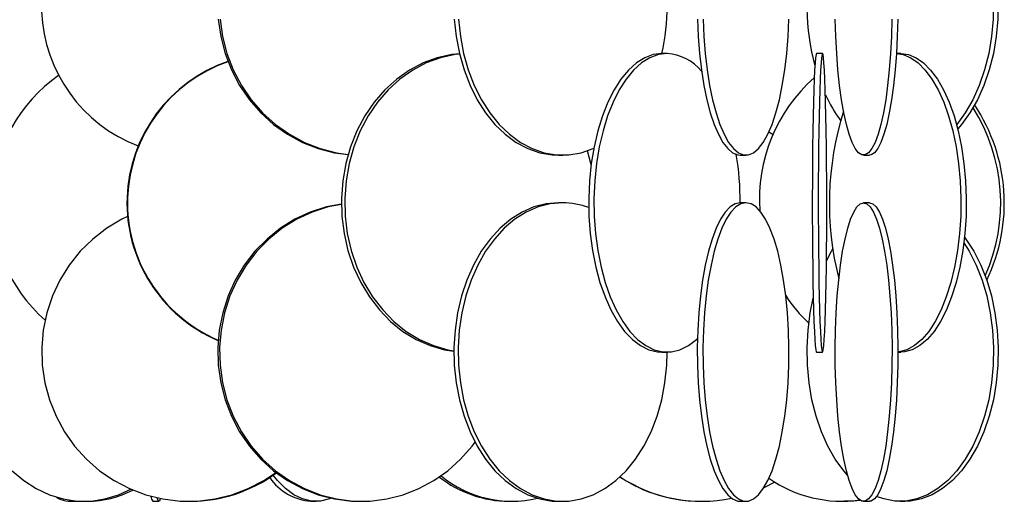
# Model space of a CAD drawing. Header units: millimetres. Extents: x 495 to 2657, y 518 to 2595.
# Tile 7 of 91: x 706 to 788, y 1570 to 1610. Entities that reach past the tile are written whole.
import ezdxf

# ---------------------------------------------------------------- set-up
doc = ezdxf.new("R2010")
doc.units = ezdxf.units.MM

msp = doc.modelspace()

# ---------------------------------------------------------------- linework, layer by layer
at = {"color": 7, "linetype": 'Continuous', "lineweight": 25}
for p, q in [((759.894, 1607.548), (759.458, 1607.548)), ((772.902, 1607.548), (772.402, 1607.548)), ((779.443, 1607.548), (779.086, 1607.548)), ((750.802, 1599.048), (751.159, 1599.048)), ((766.017, 1599.048), (766.496, 1599.048)), ((776.342, 1599.048), (776.833, 1599.048)), ((751.159, 1595.048), (750.802, 1595.048)), ((766.496, 1595.048), (766.017, 1595.048)), ((776.833, 1595.048), (776.342, 1595.048)), ((759.458, 1582.548), (759.894, 1582.548)), ((772.402, 1582.548), (772.902, 1582.548)), ((779.211, 1582.548), (779.443, 1582.548)), ((768.909, 1571.654), (767.996, 1571.188)), ((777.511, 1570.424), (777.386, 1570.391)), ((710.018, 1570.048), (710.472, 1570.048)), ((710.472, 1570.048), (710.69, 1570.059)), ((711.104, 1570.048), (711.408, 1570.048)), ((716.87, 1570.048), (717.37, 1570.048)), ((719.88, 1570.048), (719.965, 1570.048)), ((730.092, 1570.048), (730.522, 1570.048)), ((734.182, 1570.048), (734.336, 1570.048)), ((746.653, 1570.048), (746.916, 1570.048)), ((750.802, 1570.048), (751.159, 1570.048)), ((762.761, 1570.048), (762.796, 1570.048)), ((766.017, 1570.048), (766.496, 1570.048)), ((774.523, 1570.048), (774.724, 1570.048)), ((776.342, 1570.048), (776.833, 1570.048)), ((779.412, 1570.048), (779.803, 1570.048))]:
    msp.add_line(p, q, dxfattribs=at)
at = {"color": 7, "linetype": 'Continuous', "lineweight": 25, "flags": 128}
for points in [[(784.733, 1620.697), (785.174, 1619.986), (785.757, 1618.836), (786.25, 1617.583), (786.648, 1616.246), (786.945, 1614.843), (787.135, 1613.394), (787.217, 1611.919), (787.19, 1610.438), (787.053, 1608.974), (786.809, 1607.545), (786.462, 1606.173), (786.015, 1604.876), (785.476, 1603.672), (784.851, 1602.58), (784.15, 1601.613), (784.125, 1601.581)], [(784.787, 1621.171), (784.9, 1621.017), (785.564, 1619.986), (786.147, 1618.836), (786.641, 1617.583), (787.039, 1616.246), (787.335, 1614.843), (787.526, 1613.394), (787.608, 1611.919), (787.58, 1610.438), (787.444, 1608.974), (787.2, 1607.545), (786.852, 1606.173), (786.406, 1604.876), (785.866, 1603.672), (785.242, 1602.58), (784.541, 1601.613), (784.215, 1601.235)], [(722.333, 1610.438), (722.541, 1608.974), (722.913, 1607.545), (723.443, 1606.173), (724.123, 1604.876), (724.945, 1603.672), (725.896, 1602.58), (726.964, 1601.613), (728.133, 1600.785), (729.387, 1600.109), (730.708, 1599.593), (732.078, 1599.245), (733.204, 1599.091)], [(722.487, 1610.438), (722.695, 1608.974), (723.066, 1607.545), (723.596, 1606.173), (724.277, 1604.876), (725.098, 1603.672), (726.05, 1602.58), (727.117, 1601.613), (728.286, 1600.785), (729.54, 1600.109), (730.861, 1599.593), (732.231, 1599.245), (733.208, 1599.105)], [(742.088, 1610.438), (742.241, 1608.974), (742.514, 1607.545), (742.903, 1606.173), (743.404, 1604.876), (744.008, 1603.672), (744.708, 1602.58), (745.493, 1601.613), (746.353, 1600.785), (747.275, 1600.109), (748.247, 1599.593), (749.254, 1599.245), (750.283, 1599.07), (750.802, 1599.048)], [(742.445, 1610.438), (742.598, 1608.974), (742.871, 1607.545), (743.261, 1606.173), (743.761, 1604.876), (744.365, 1603.672), (745.065, 1602.58), (745.85, 1601.613), (746.71, 1600.785), (747.632, 1600.109), (748.604, 1599.593), (749.611, 1599.245), (750.641, 1599.07), (751.677, 1599.07), (752.706, 1599.245), (753.714, 1599.593), (753.759, 1599.613)], [(762.434, 1610.438), (762.497, 1608.974), (762.609, 1607.545), (762.769, 1606.173), (762.975, 1604.876), (763.224, 1603.672), (763.511, 1602.58), (763.834, 1601.613), (764.188, 1600.785), (764.567, 1600.109), (764.966, 1599.593), (765.381, 1599.245), (765.804, 1599.07), (766.017, 1599.048)], [(762.913, 1610.438), (762.976, 1608.974), (763.088, 1607.545), (763.248, 1606.173), (763.454, 1604.876), (763.702, 1603.672), (763.99, 1602.58), (764.313, 1601.613), (764.667, 1600.785), (765.046, 1600.109), (765.445, 1599.593), (765.86, 1599.245), (766.283, 1599.07), (766.709, 1599.07), (767.132, 1599.245), (767.547, 1599.593), (767.946, 1600.109), (768.325, 1600.785), (768.679, 1601.613), (769.002, 1602.58), (769.289, 1603.672), (769.538, 1604.876), (769.744, 1606.173), (769.904, 1607.545), (770.016, 1608.974), (770.079, 1610.438)], [(778.711, 1610.438), (778.669, 1608.974), (778.595, 1607.545), (778.489, 1606.173), (778.353, 1604.876), (778.189, 1603.672), (777.999, 1602.58), (777.785, 1601.613), (777.552, 1600.785), (777.301, 1600.109), (777.037, 1599.593), (776.763, 1599.245), (776.483, 1599.07), (776.202, 1599.07), (775.922, 1599.245), (775.648, 1599.593), (775.384, 1600.109), (775.133, 1600.785), (774.9, 1601.613), (774.686, 1602.58), (774.496, 1603.672), (774.332, 1604.876), (774.196, 1606.173), (774.09, 1607.545), (774.016, 1608.974), (773.974, 1610.438)], [(779.202, 1610.438), (779.16, 1608.974), (779.086, 1607.545), (778.98, 1606.173), (778.844, 1604.876), (778.68, 1603.672), (778.49, 1602.58), (778.276, 1601.613), (778.043, 1600.785), (777.792, 1600.109), (777.528, 1599.593), (777.254, 1599.245), (776.974, 1599.07), (776.833, 1599.048)], [(742.518, 1607.527), (741.886, 1607.461), (740.663, 1607.199), (739.475, 1606.766), (738.338, 1606.169), (737.268, 1605.416), (736.281, 1604.517), (735.39, 1603.486), (734.607, 1602.336), (733.944, 1601.083), (733.409, 1599.746), (733.012, 1598.343), (732.756, 1596.894), (732.645, 1595.419), (732.682, 1593.938), (732.866, 1592.474), (733.193, 1591.045), (733.66, 1589.673), (734.26, 1588.376), (734.984, 1587.172), (735.823, 1586.08), (736.764, 1585.113), (737.794, 1584.285), (738.899, 1583.609), (740.064, 1583.093), (741.271, 1582.745), (742.053, 1582.614)], [(742.523, 1607.505), (742.158, 1607.461), (740.935, 1607.199), (739.747, 1606.766), (738.61, 1606.169), (737.541, 1605.416), (736.553, 1604.517), (735.662, 1603.486), (734.879, 1602.336), (734.216, 1601.083), (733.682, 1599.746), (733.284, 1598.343), (733.028, 1596.894), (732.918, 1595.419), (732.954, 1593.938), (733.138, 1592.474), (733.465, 1591.045), (733.932, 1589.673), (734.532, 1588.376), (735.256, 1587.172), (736.095, 1586.08), (737.036, 1585.113), (738.066, 1584.285), (739.171, 1583.609), (740.336, 1583.093), (741.543, 1582.745), (742.053, 1582.652)], [(759.458, 1607.548), (758.734, 1607.461), (758.02, 1607.199), (757.326, 1606.766), (756.662, 1606.169), (756.038, 1605.416), (755.461, 1604.517), (754.941, 1603.486), (754.484, 1602.336), (754.097, 1601.083), (753.785, 1599.746), (753.553, 1598.343), (753.403, 1596.894), (753.339, 1595.419), (753.36, 1593.938), (753.467, 1592.474), (753.658, 1591.045), (753.931, 1589.673), (754.281, 1588.376), (754.704, 1587.172), (755.194, 1586.08), (755.743, 1585.113), (756.345, 1584.285), (756.99, 1583.609), (757.67, 1583.093), (758.375, 1582.745), (759.095, 1582.57), (759.458, 1582.548)], [(759.894, 1607.548), (759.17, 1607.461), (758.456, 1607.199), (757.762, 1606.766), (757.098, 1606.169), (756.474, 1605.416), (755.897, 1604.517), (755.377, 1603.486), (754.92, 1602.336), (754.533, 1601.083), (754.221, 1599.746), (753.988, 1598.343), (753.839, 1596.894), (753.775, 1595.419), (753.796, 1593.938), (753.903, 1592.474), (754.094, 1591.045), (754.367, 1589.673), (754.717, 1588.376), (755.14, 1587.172), (755.63, 1586.08), (756.179, 1585.113), (756.781, 1584.285), (757.426, 1583.609), (758.106, 1583.093), (758.811, 1582.745), (759.531, 1582.57), (760.256, 1582.57), (760.976, 1582.745), (761.681, 1583.093), (762.361, 1583.609), (762.434, 1583.676)], [(772.402, 1607.548), (772.36, 1607.461), (772.318, 1607.199), (772.278, 1606.766), (772.24, 1606.169), (772.203, 1605.416), (772.17, 1604.517), (772.14, 1603.486), (772.113, 1602.336), (772.091, 1601.083), (772.072, 1599.746), (772.059, 1598.343), (772.05, 1596.894), (772.046, 1595.419), (772.048, 1593.938), (772.054, 1592.474), (772.065, 1591.045), (772.081, 1589.673), (772.101, 1588.376), (772.126, 1587.172), (772.154, 1586.08), (772.186, 1585.113), (772.221, 1584.285), (772.259, 1583.609), (772.298, 1583.093), (772.339, 1582.745), (772.381, 1582.57), (772.402, 1582.548)], [(772.902, 1607.548), (772.86, 1607.461), (772.818, 1607.199), (772.778, 1606.766), (772.739, 1606.169), (772.703, 1605.416), (772.67, 1604.517), (772.639, 1603.486), (772.613, 1602.336), (772.59, 1601.083), (772.572, 1599.746), (772.559, 1598.343), (772.55, 1596.894), (772.546, 1595.419), (772.548, 1593.938), (772.554, 1592.474), (772.565, 1591.045), (772.581, 1589.673), (772.601, 1588.376), (772.626, 1587.172), (772.654, 1586.08), (772.686, 1585.113), (772.721, 1584.285), (772.758, 1583.609), (772.798, 1583.093), (772.839, 1582.745), (772.881, 1582.57), (772.923, 1582.57), (772.965, 1582.745), (773.006, 1583.093), (773.045, 1583.609), (773.083, 1584.285), (773.118, 1585.113), (773.149, 1586.08), (773.178, 1587.172), (773.202, 1588.376), (773.223, 1589.673), (773.239, 1591.045), (773.25, 1592.474), (773.256, 1593.938), (773.257, 1595.419), (773.254, 1596.894), (773.245, 1598.343), (773.231, 1599.746), (773.213, 1601.083), (773.191, 1602.336), (773.164, 1603.486), (773.134, 1604.517), (773.1, 1605.416), (773.064, 1606.169), (773.026, 1606.766), (772.985, 1607.199), (772.944, 1607.461), (772.902, 1607.548)], [(779.086, 1607.547), (779.643, 1607.461), (780.283, 1607.199), (780.906, 1606.766), (781.501, 1606.169), (782.062, 1605.416), (782.579, 1604.517), (783.046, 1603.486), (783.456, 1602.336), (783.803, 1601.083), (784.083, 1599.746), (784.291, 1598.343), (784.425, 1596.894), (784.483, 1595.419), (784.464, 1593.938), (784.368, 1592.474), (784.196, 1591.045), (783.952, 1589.673), (783.637, 1588.376), (783.258, 1587.172), (782.819, 1586.08), (782.326, 1585.113), (781.786, 1584.285), (781.207, 1583.609), (780.597, 1583.093), (779.965, 1582.745), (779.319, 1582.57), (779.211, 1582.558)], [(779.443, 1607.548), (780.092, 1607.461), (780.733, 1607.199), (781.355, 1606.766), (781.95, 1606.169), (782.511, 1605.416), (783.028, 1604.517), (783.495, 1603.486), (783.905, 1602.336), (784.252, 1601.083), (784.532, 1599.746), (784.74, 1598.343), (784.874, 1596.894), (784.932, 1595.419), (784.913, 1593.938), (784.817, 1592.474), (784.645, 1591.045), (784.401, 1589.673), (784.087, 1588.376), (783.707, 1587.172), (783.268, 1586.08), (782.775, 1585.113), (782.235, 1584.285), (781.657, 1583.609), (781.047, 1583.093), (780.414, 1582.745), (779.768, 1582.57), (779.443, 1582.548)], [(768.752, 1600.752), (768.701, 1600.785), (768.415, 1600.976)], [(753.538, 1598.231), (753.513, 1598.343), (753.227, 1599.403)], [(732.641, 1594.943), (731.388, 1594.699), (730.04, 1594.266), (728.75, 1593.669), (727.537, 1592.916), (726.416, 1592.017), (725.405, 1590.986), (724.517, 1589.836), (723.765, 1588.583), (723.158, 1587.246), (722.707, 1585.843), (722.417, 1584.394), (722.292, 1582.919), (722.333, 1581.438), (722.541, 1579.974), (722.913, 1578.545), (723.443, 1577.173), (724.123, 1575.876), (724.945, 1574.672), (725.896, 1573.58), (726.964, 1572.613), (728.133, 1571.785), (729.387, 1571.109), (730.708, 1570.593), (732.078, 1570.245), (733.477, 1570.07), (734.182, 1570.048)], [(732.641, 1594.921), (731.541, 1594.699), (730.193, 1594.266), (728.904, 1593.669), (727.69, 1592.916), (726.57, 1592.017), (725.559, 1590.986), (724.671, 1589.836), (723.918, 1588.583), (723.312, 1587.246), (722.861, 1585.843), (722.57, 1584.394), (722.445, 1582.919), (722.487, 1581.438), (722.695, 1579.974), (723.066, 1578.545), (723.596, 1577.173), (724.277, 1575.876), (725.098, 1574.672), (726.05, 1573.58), (727.117, 1572.613), (728.286, 1571.785), (729.54, 1571.109), (730.861, 1570.593), (732.231, 1570.245), (733.631, 1570.07), (735.04, 1570.07), (736.44, 1570.245), (737.81, 1570.593), (739.131, 1571.109), (740.385, 1571.785), (741.554, 1572.613), (742.621, 1573.58), (743.573, 1574.672), (743.824, 1575.009)], [(750.802, 1595.048), (749.767, 1594.961), (748.747, 1594.699), (747.755, 1594.266), (746.807, 1593.669), (745.914, 1592.916), (745.09, 1592.017), (744.347, 1590.986), (743.694, 1589.836), (743.14, 1588.583), (742.694, 1587.246), (742.362, 1585.843), (742.149, 1584.394), (742.057, 1582.919), (742.088, 1581.438), (742.241, 1579.974), (742.514, 1578.545), (742.903, 1577.173), (743.404, 1575.876), (744.008, 1574.672), (744.708, 1573.58), (745.493, 1572.613), (746.353, 1571.785), (747.275, 1571.109), (748.247, 1570.593), (749.254, 1570.245), (750.283, 1570.07), (750.802, 1570.048)], [(751.159, 1595.048), (750.124, 1594.961), (749.104, 1594.699), (748.113, 1594.266), (747.164, 1593.669), (746.271, 1592.916), (745.448, 1592.017), (744.704, 1590.986), (744.051, 1589.836), (743.497, 1588.583), (743.052, 1587.246), (742.72, 1585.843), (742.506, 1584.394), (742.414, 1582.919), (742.445, 1581.438), (742.598, 1579.974), (742.871, 1578.545), (743.261, 1577.173), (743.761, 1575.876), (744.365, 1574.672), (745.065, 1573.58), (745.85, 1572.613), (746.71, 1571.785), (747.632, 1571.109), (748.604, 1570.593), (749.611, 1570.245), (750.641, 1570.07), (751.677, 1570.07), (752.706, 1570.245), (753.714, 1570.593), (754.686, 1571.109), (755.608, 1571.785), (756.468, 1572.613), (757.253, 1573.58), (757.952, 1574.672), (758.557, 1575.876), (759.057, 1577.173), (759.447, 1578.545), (759.72, 1579.974), (759.873, 1581.438), (759.908, 1582.548)], [(766.017, 1595.048), (765.592, 1594.961), (765.172, 1594.699), (764.764, 1594.266), (764.374, 1593.669), (764.007, 1592.916), (763.669, 1592.017), (763.363, 1590.986), (763.094, 1589.836), (762.867, 1588.583), (762.683, 1587.246), (762.547, 1585.843), (762.459, 1584.394), (762.421, 1582.919), (762.434, 1581.438), (762.497, 1579.974), (762.609, 1578.545), (762.769, 1577.173), (762.975, 1575.876), (763.224, 1574.672), (763.511, 1573.58), (763.834, 1572.613), (764.188, 1571.785), (764.567, 1571.109), (764.966, 1570.593), (765.381, 1570.245), (765.804, 1570.07), (766.017, 1570.048)], [(766.496, 1595.048), (766.07, 1594.961), (765.651, 1594.699), (765.243, 1594.266), (764.853, 1593.669), (764.486, 1592.916), (764.147, 1592.017), (763.842, 1590.986), (763.573, 1589.836), (763.346, 1588.583), (763.162, 1587.246), (763.026, 1585.843), (762.938, 1584.394), (762.9, 1582.919), (762.913, 1581.438), (762.976, 1579.974), (763.088, 1578.545), (763.248, 1577.173), (763.454, 1575.876), (763.702, 1574.672), (763.99, 1573.58), (764.313, 1572.613), (764.667, 1571.785), (765.046, 1571.109), (765.445, 1570.593), (765.86, 1570.245), (766.283, 1570.07), (766.709, 1570.07), (767.132, 1570.245), (767.547, 1570.593), (767.946, 1571.109), (768.325, 1571.785), (768.679, 1572.613), (769.002, 1573.58), (769.289, 1574.672), (769.538, 1575.876), (769.744, 1577.173), (769.904, 1578.545), (770.016, 1579.974), (770.079, 1581.438), (770.092, 1582.919), (770.054, 1584.394), (769.966, 1585.843), (769.83, 1587.246), (769.646, 1588.583), (769.419, 1589.836), (769.15, 1590.986), (768.844, 1592.017), (768.506, 1592.916), (768.139, 1593.669), (767.749, 1594.266), (767.341, 1594.699), (766.921, 1594.961), (766.496, 1595.048)], [(776.342, 1595.048), (776.624, 1594.961), (776.901, 1594.699), (777.17, 1594.266), (777.428, 1593.669), (777.671, 1592.916), (777.895, 1592.017), (778.097, 1590.986), (778.274, 1589.836), (778.425, 1588.583), (778.546, 1587.246), (778.636, 1585.843), (778.694, 1584.394), (778.719, 1582.919), (778.711, 1581.438), (778.669, 1579.974), (778.595, 1578.545), (778.489, 1577.173), (778.353, 1575.876), (778.189, 1574.672), (777.999, 1573.58), (777.785, 1572.613), (777.552, 1571.785), (777.301, 1571.109), (777.037, 1570.593), (776.763, 1570.245), (776.483, 1570.07), (776.202, 1570.07), (775.922, 1570.245), (775.648, 1570.593), (775.384, 1571.109), (775.133, 1571.785), (774.9, 1572.613), (774.686, 1573.58), (774.496, 1574.672), (774.332, 1575.876), (774.196, 1577.173), (774.09, 1578.545), (774.016, 1579.974), (773.974, 1581.438), (773.966, 1582.919), (773.991, 1584.394), (774.049, 1585.843), (774.139, 1587.246), (774.26, 1588.583), (774.41, 1589.836), (774.588, 1590.986), (774.79, 1592.017), (775.014, 1592.916), (775.257, 1593.669), (775.514, 1594.266), (775.784, 1594.699), (776.061, 1594.961), (776.342, 1595.048)], [(776.833, 1595.048), (777.115, 1594.961), (777.392, 1594.699), (777.661, 1594.266), (777.919, 1593.669), (778.162, 1592.916), (778.386, 1592.017), (778.588, 1590.986), (778.765, 1589.836), (778.916, 1588.583), (779.037, 1587.246), (779.127, 1585.843), (779.185, 1584.394), (779.21, 1582.919), (779.202, 1581.438), (779.16, 1579.974), (779.086, 1578.545), (778.98, 1577.173), (778.844, 1575.876), (778.68, 1574.672), (778.49, 1573.58), (778.276, 1572.613), (778.043, 1571.785), (777.792, 1571.109), (777.528, 1570.593), (777.254, 1570.245), (776.974, 1570.07), (776.833, 1570.048)], [(714.753, 1593.914), (714.256, 1593.669), (712.999, 1592.916), (711.839, 1592.017), (710.792, 1590.986), (709.872, 1589.836), (709.093, 1588.583), (708.466, 1587.246), (707.998, 1585.843), (707.698, 1584.394), (707.568, 1582.919), (707.611, 1581.438), (707.827, 1579.974), (708.211, 1578.545), (708.76, 1577.173), (709.464, 1575.876), (710.315, 1574.672), (711.3, 1573.58), (712.406, 1572.613), (713.616, 1571.785), (714.915, 1571.109), (716.283, 1570.593), (717.701, 1570.245), (719.15, 1570.07), (720.61, 1570.07), (722.059, 1570.245), (723.477, 1570.593), (724.846, 1571.109), (726.144, 1571.785), (727.156, 1572.462)], [(784.787, 1592.171), (784.9, 1592.017), (785.564, 1590.986), (786.147, 1589.836), (786.641, 1588.583), (787.039, 1587.246), (787.335, 1585.843), (787.526, 1584.394), (787.608, 1582.919), (787.58, 1581.438), (787.444, 1579.974), (787.2, 1578.545), (786.852, 1577.173), (786.406, 1575.876), (785.866, 1574.672), (785.242, 1573.58), (784.541, 1572.613), (783.774, 1571.785), (782.951, 1571.109), (782.083, 1570.593), (781.184, 1570.245), (780.265, 1570.07), (779.803, 1570.048)], [(773.229, 1590.183), (773.651, 1590.986), (773.77, 1591.189)], [(784.733, 1591.697), (785.174, 1590.986), (785.757, 1589.836), (786.25, 1588.583), (786.648, 1587.246), (786.945, 1585.843), (787.135, 1584.394), (787.217, 1582.919), (787.19, 1581.438), (787.053, 1579.974), (786.809, 1578.545), (786.462, 1577.173), (786.015, 1575.876), (785.476, 1574.672), (784.851, 1573.58), (784.15, 1572.613), (783.383, 1571.785), (782.56, 1571.109), (781.693, 1570.593), (780.794, 1570.245), (779.875, 1570.07), (778.95, 1570.07), (778.031, 1570.245), (777.43, 1570.458)], [(774.998, 1572.237), (774.674, 1572.613), (773.973, 1573.58), (773.349, 1574.672), (772.809, 1575.876), (772.363, 1577.173), (772.015, 1578.545), (771.771, 1579.974), (771.635, 1581.438), (771.607, 1582.919), (771.689, 1584.394), (771.88, 1585.843), (772.129, 1587.053)], [(705.086, 1572.613), (706.061, 1571.785), (707.106, 1571.109), (708.207, 1570.593), (709.35, 1570.245), (710.516, 1570.07), (711.691, 1570.07), (712.858, 1570.245), (714, 1570.593), (715.018, 1571.063)], [(731.797, 1570.302), (731.647, 1570.245), (730.899, 1570.07), (730.146, 1570.07), (729.398, 1570.245), (728.665, 1570.593), (727.959, 1571.109), (727.289, 1571.785), (726.928, 1572.237)], [(717.491, 1570.286), (717.481, 1570.245), (717.407, 1570.07), (717.332, 1570.07), (717.259, 1570.245), (717.235, 1570.34)], [(776.064, 1570.134), (775.402, 1570.07), (774.724, 1570.048)]]:
    msp.add_lwpolyline(points, dxfattribs=at)
at = {"color": 7, "linetype": 'Continuous', "lineweight": 25}
for centre, radius, start, end in [((720.108, 1611.552), 12.561, 115.23387, 249.16814), ((791.037, 1611.553), 19.436, 166.61254, 194.98329), ((742.451, 1611.53), 17.457, 346.817, 0.06192), ((759.627, 1603.468), 4.089, 39.46852, 86.26861), ((727.212, 1595.047), 12.516, 108.95992, 247.00597), ((727.258, 1595.047), 12.516, 109.15798, 246.78293), ((716.435, 1595.031), 13.034, 124.87736, 228.79243), ((781.119, 1595.372), 13.5, 131.30945, 184.20803), ((784.131, 1609.135), 12.088, 204.6838, 216.49665), ((799.197, 1595.013), 25.721, 162.5591, 194.26919), ((772.928, 1595.024), 14.889, 335.85934, 32.3953), ((773.266, 1595.022), 14.849, 334.27695, 33.59055), ((741.393, 1595.079), 24.622, 359.92815, 9.40313), ((751.136, 1588.7), 6.349, 69.69783, 89.79584), ((779.523, 1593.437), 11.488, 212.42236, 227.43535), ((719.957, 1582.246), 12.197, 270.03916, 306.41372), ((746.735, 1579.604), 9.556, 231.91555, 269.51096), ((746.919, 1579.434), 9.377, 230.68778, 283.11901), ((762.762, 1582.495), 12.447, 236.78, 269.99425), ((762.796, 1582.492), 12.444, 236.6623, 281.58963), ((730.452, 1574.644), 4.61, 214.31289, 265.51746), ((774.543, 1580.784), 10.73, 235.17262, 277.96199), ((711.378, 1578.215), 8.166, 270.21546, 297.80541), ((717.257, 1570.439), 0.55, 176.74137, 225.24122), ((710.021, 1572.418), 2.368, 238.91441, 279.0636)]:
    msp.add_arc(centre, radius, start, end, dxfattribs=at)

doc.saveas('drawing.dxf')
